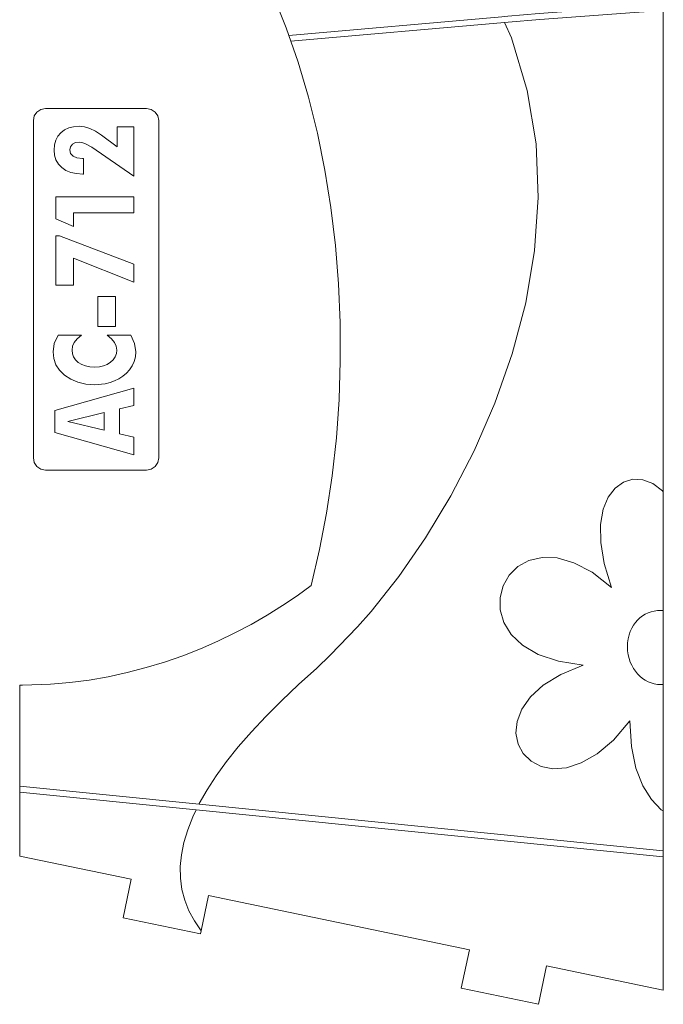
# Model space of a CAD drawing. Header units: millimetres. Extents: x -198 to 278, y -321 to 286.
# Tile 43 of 256: x 52 to 101, y 20 to 95. Entities that reach past the tile are written whole.
import ezdxf

# ---------------------------------------------------------------- set-up
doc = ezdxf.new("R2010")
doc.units = ezdxf.units.MM
doc.header["$MEASUREMENT"] = 0
doc.layers.add('Layer 1', color=7, linetype='Continuous')

msp = doc.modelspace()

# ---------------------------------------------------------------- linework, layer by layer
at = {"layer": 'Layer 1', "color": 175, "lineweight": 9}
for points, knots in [([(95.7889, 237.0389), (95.7889, 237.0389), (91.6057, 235.9957), (91.6057, 235.9957), (91.6057, 235.9957), (92.3536, 232.9967), (92.3536, 232.9967), (92.3536, 232.9967), (86.5394, 231.5467), (86.5394, 231.5467), (86.5394, 231.5467), (85.7915, 234.5456), (85.7915, 234.5456), (85.7915, 234.5456), (66.8653, 229.8256), (66.8653, 229.8256), (66.8653, 229.8256), (67.6132, 226.8266), (67.6132, 226.8266), (67.6132, 226.8266), (61.7705, 225.3695), (61.7705, 225.3695), (61.7705, 225.3695), (61.0648, 228.1991), (61.0648, 228.1991), (61.0648, 228.1991), (52.1346, 225.972), (52.1346, 225.972), (52.1346, 225.972), (52.1346, 214.706), (52.1346, 214.706), (52.1346, 214.706), (55.8825, 214.706), (55.8825, 214.706), (55.8825, 214.706), (55.8825, 209.2099), (55.8825, 209.2099), (55.8825, 209.2099), (52.1346, 209.2099), (52.1346, 209.2099), (52.1346, 209.2099), (52.1346, 200.4288), (52.1346, 200.4288), (52.1346, 200.4288), (52.353, 200.4288), (52.353, 200.4288), (52.353, 200.4288), (54.4738, 200.3631), (54.4738, 200.3631), (54.4738, 200.3631), (55.9146, 200.2629), (55.9146, 200.2629), (55.9146, 200.2629), (57.3355, 200.1088), (57.3355, 200.1088), (57.3355, 200.1088), (58.7352, 199.9021), (58.7352, 199.9021), (58.7352, 199.9021), (60.1125, 199.644), (60.1125, 199.644), (60.1125, 199.644), (61.4662, 199.3358), (61.4662, 199.3358), (61.4662, 199.3358), (62.795, 198.9786), (62.795, 198.9786), (62.795, 198.9786), (64.0978, 198.5737), (64.0978, 198.5737), (64.0978, 198.5737), (65.3732, 198.1223), (65.3732, 198.1223), (65.3732, 198.1223), (66.6201, 197.6256), (66.6201, 197.6256), (66.6201, 197.6256), (67.8372, 197.0848), (67.8372, 197.0848), (67.8372, 197.0848), (69.0233, 196.5011), (69.0233, 196.5011), (69.0233, 196.5011), (70.1772, 195.8758), (70.1772, 195.8758), (70.1772, 195.8758), (71.2976, 195.2101), (71.2976, 195.2101), (71.2976, 195.2101), (72.3833, 194.5051), (72.3833, 194.5051), (72.3833, 194.5051), (73.4331, 193.7622), (73.4331, 193.7622), (73.4331, 193.7622), (73.7565, 192.5746), (73.7565, 192.5746), (73.7565, 192.5746), (74.0619, 191.3662), (74.0619, 191.3662), (74.0619, 191.3662), (74.3491, 190.1377), (74.3491, 190.1377), (74.3491, 190.1377), (74.6175, 188.8901), (74.6175, 188.8901), (74.6175, 188.8901), (74.8668, 187.6241), (74.8668, 187.6241), (74.8668, 187.6241), (75.0966, 186.3404), (75.0966, 186.3404), (75.0966, 186.3404), (75.3065, 185.0401), (75.3065, 185.0401), (75.3065, 185.0401), (75.496, 183.7237), (75.496, 183.7237), (75.496, 183.7237), (75.6647, 182.3923), (75.6647, 182.3923), (75.6647, 182.3923), (75.8123, 181.0465), (75.8123, 181.0465), (75.8123, 181.0465), (75.9383, 179.6871), (75.9383, 179.6871), (75.9383, 179.6871), (76.0423, 178.3151), (76.0423, 178.3151), (76.0423, 178.3151), (76.1239, 176.9312), (76.1239, 176.9312), (76.1239, 176.9312), (76.1827, 175.5361), (76.1827, 175.5361), (76.1827, 175.5361), (76.2183, 174.1308), (76.2183, 174.1308), (76.2183, 174.1308), (76.2302, 172.7161), (76.2302, 172.7161), (76.2302, 172.7161), (76.2183, 171.2861), (76.2183, 171.2861), (76.2183, 171.2861), (76.1827, 169.8695), (76.1827, 169.8695), (76.1827, 169.8695), (76.1239, 168.4667), (76.1239, 168.4667), (76.1239, 168.4667), (76.0423, 167.0781), (76.0423, 167.0781), (76.0423, 167.0781), (75.9383, 165.7041), (75.9383, 165.7041), (75.9383, 165.7041), (75.8123, 164.3451), (75.8123, 164.3451), (75.8123, 164.3451), (75.6647, 163.0015), (75.6647, 163.0015), (75.6647, 163.0015), (75.496, 161.6738), (75.496, 161.6738), (75.496, 161.6738), (75.3065, 160.3622), (75.3065, 160.3622), (75.3065, 160.3622), (75.0966, 159.0673), (75.0966, 159.0673), (75.0966, 159.0673), (74.8668, 157.7895), (74.8668, 157.7895), (74.8668, 157.7895), (74.6175, 156.529), (74.6175, 156.529), (74.6175, 156.529), (74.3491, 155.2865), (74.3491, 155.2865), (74.3491, 155.2865), (74.0619, 154.0622), (74.0619, 154.0622), (74.0619, 154.0622), (73.7565, 152.8565), (73.7565, 152.8565), (73.7565, 152.8565), (73.4331, 151.6699), (73.4331, 151.6699), (73.4331, 151.6699), (72.3823, 150.927), (72.3823, 150.927), (72.3823, 150.927), (71.2938, 150.222), (71.2938, 150.222), (71.2938, 150.222), (70.1692, 149.5563), (70.1692, 149.5563), (70.1692, 149.5563), (69.0102, 148.931), (69.0102, 148.931), (69.0102, 148.931), (67.8184, 148.3473), (67.8184, 148.3473), (67.8184, 148.3473), (66.5955, 147.8065), (66.5955, 147.8065), (66.5955, 147.8065), (65.3431, 147.3098), (65.3431, 147.3098), (65.3431, 147.3098), (64.0628, 146.8584), (64.0628, 146.8584), (64.0628, 146.8584), (62.7563, 146.4535), (62.7563, 146.4535), (62.7563, 146.4535), (61.4252, 146.0963), (61.4252, 146.0963), (61.4252, 146.0963), (60.0712, 145.7881), (60.0712, 145.7881), (60.0712, 145.7881), (58.6959, 145.53), (58.6959, 145.53), (58.6959, 145.53), (57.3009, 145.3233), (57.3009, 145.3233), (57.3009, 145.3233), (55.8878, 145.1693), (55.8878, 145.1693), (55.8878, 145.1693), (54.4584, 145.069), (54.4584, 145.069), (54.4584, 145.069), (52.353, 145.0031), (52.353, 145.0031), (52.353, 145.0031), (52.1346, 145.0031), (52.1346, 145.0031), (52.1346, 145.0031), (52.1346, 125.6173), (52.1346, 125.6173), (52.1346, 125.6173), (55.8811, 125.6173), (55.8811, 125.6173), (55.8811, 125.6173), (55.8811, 120.1212), (55.8811, 120.1212), (55.8811, 120.1212), (52.1346, 120.1212), (52.1346, 120.1212), (52.1346, 120.1212), (52.1346, 100.7366), (52.1346, 100.7366), (52.1346, 100.7366), (52.353, 100.7366), (52.353, 100.7366), (52.353, 100.7366), (54.4702, 100.7231), (54.4702, 100.7231), (54.4702, 100.7231), (55.7258, 100.6972), (55.7258, 100.6972), (55.7258, 100.6972), (56.9666, 100.6504), (56.9666, 100.6504), (56.9666, 100.6504), (58.1918, 100.5798), (58.1918, 100.5798), (58.1918, 100.5798), (59.4006, 100.4828), (59.4006, 100.4828), (59.4006, 100.4828), (60.5923, 100.3565), (60.5923, 100.3565), (60.5923, 100.3565), (61.7659, 100.1979), (61.7659, 100.1979), (61.7659, 100.1979), (62.9207, 100.0044), (62.9207, 100.0044), (62.9207, 100.0044), (64.0557, 99.7729), (64.0557, 99.7729), (64.0557, 99.7729), (65.1704, 99.5008), (65.1704, 99.5008), (65.1704, 99.5008), (66.2637, 99.1852), (66.2637, 99.1852), (66.2637, 99.1852), (67.3348, 98.8231), (67.3348, 98.8231), (67.3348, 98.8231), (68.3831, 98.4119), (68.3831, 98.4119), (68.3831, 98.4119), (69.4075, 97.9485), (69.4075, 97.9485), (69.4075, 97.9485), (70.4074, 97.4303), (70.4074, 97.4303), (70.4074, 97.4303), (71.3326, 96.8835), (71.3326, 96.8835), (71.3326, 96.8835), (72.3926, 94.2706), (72.3926, 94.2706), (72.3926, 94.2706), (72.587, 93.7115), (72.587, 93.7115), (72.587, 93.7115), (72.7422, 93.2653), (72.7422, 93.2653), (72.7422, 93.2653), (73.292, 91.6844), (73.292, 91.6844), (73.292, 91.6844), (74.0802, 89.015), (74.0802, 89.015), (74.0802, 89.015), (74.7573, 86.2736), (74.7573, 86.2736), (74.7573, 86.2736), (75.3236, 83.4717), (75.3236, 83.4717), (75.3236, 83.4717), (75.7791, 80.6205), (75.7791, 80.6205), (75.7791, 80.6205), (76.124, 77.7314), (76.124, 77.7314), (76.124, 77.7314), (76.3584, 74.816), (76.3584, 74.816), (76.3584, 74.816), (76.4824, 71.8853), (76.4824, 71.8853), (76.4824, 71.8853), (76.4962, 68.9509), (76.4962, 68.9509), (76.4962, 68.9509), (76.3999, 66.024), (76.3999, 66.024), (76.3999, 66.024), (76.1937, 63.116), (76.1937, 63.116), (76.1937, 63.116), (75.8777, 60.2384), (75.8777, 60.2384), (75.8777, 60.2384), (75.452, 57.4023), (75.452, 57.4023), (75.452, 57.4023), (74.9168, 54.6193), (74.9168, 54.6193), (74.9168, 54.6193), (74.2722, 51.9006), (74.2722, 51.9006), (74.2722, 51.9006), (73.213, 51.1169), (73.213, 51.1169), (73.213, 51.1169), (72.1006, 50.3601), (72.1006, 50.3601), (72.1006, 50.3601), (70.9388, 49.6333), (70.9388, 49.6333), (70.9388, 49.6333), (69.7313, 48.9396), (69.7313, 48.9396), (69.7313, 48.9396), (68.4817, 48.2821), (68.4817, 48.2821), (68.4817, 48.2821), (67.1937, 47.6641), (67.1937, 47.6641), (67.1937, 47.6641), (65.871, 47.0884), (65.871, 47.0884), (65.871, 47.0884), (64.5173, 46.5583), (64.5173, 46.5583), (64.5173, 46.5583), (63.1363, 46.077), (63.1363, 46.077), (63.1363, 46.077), (61.7317, 45.6473), (61.7317, 45.6473), (61.7317, 45.6473), (60.3071, 45.2726), (60.3071, 45.2726), (60.3071, 45.2726), (58.8663, 44.9559), (58.8663, 44.9559), (58.8663, 44.9559), (57.4129, 44.7004), (57.4129, 44.7004), (57.4129, 44.7004), (55.9506, 44.509), (55.9506, 44.509), (55.9506, 44.509), (54.4832, 44.385), (54.4832, 44.385), (54.4832, 44.385), (52.353, 44.3073), (52.353, 44.3073), (52.353, 44.3073), (52.1346, 44.3073), (52.1346, 44.3073), (52.1346, 44.3073), (52.1346, 36.6465), (52.1346, 36.6465), (52.1346, 36.6465), (52.1346, 36.1862), (52.1346, 36.1862), (52.1346, 36.1862), (52.1346, 31.3301), (52.1346, 31.3301), (52.1346, 31.3301), (60.6127, 29.5632), (60.6127, 29.5632), (60.6127, 29.5632), (60.001, 26.6282), (60.001, 26.6282), (60.001, 26.6282), (65.871, 25.4048), (65.871, 25.4048), (65.871, 25.4048), (65.922, 25.6496), (65.922, 25.6496), (65.922, 25.6496), (66.4827, 28.3399), (66.4827, 28.3399), (66.4827, 28.3399), (86.2998, 24.2099), (86.2998, 24.2099), (86.2998, 24.2099), (85.6892, 21.2802), (85.6892, 21.2802), (85.6892, 21.2802), (91.5592, 20.0569), (91.5592, 20.0569), (91.5592, 20.0569), (92.1698, 22.9865), (92.1698, 22.9865), (92.1698, 22.9865), (101.0373, 21.1385), (101.0373, 21.1385), (101.0373, 21.1385), (101.0373, 31.2564), (101.0373, 31.2564), (101.0373, 31.2564), (101.0373, 31.7167), (101.0373, 31.7167), (101.0373, 31.7167), (101.0373, 34.7511), (101.0373, 34.7511), (101.0373, 34.7511), (101.0373, 44.3642), (101.0373, 44.3642), (101.0373, 44.3642), (101.0373, 49.9855), (101.0373, 49.9855), (101.0373, 49.9855), (101.0373, 59.0189), (101.0373, 59.0189), (101.0371, 118.795), (101.0373, 178.5714), (101.0373, 238.3478), (101.0373, 238.3478), (95.7889, 237.0389), (95.7889, 237.0389)], [0, 0, 0, 0, 0.0063291, 0.0063291, 0.0063291, 0.0126582, 0.0126582, 0.0126582, 0.0189873, 0.0189873, 0.0189873, 0.0253165, 0.0253165, 0.0253165, 0.0316456, 0.0316456, 0.0316456, 0.0379747, 0.0379747, 0.0379747, 0.0443038, 0.0443038, 0.0443038, 0.0506329, 0.0506329, 0.0506329, 0.056962, 0.056962, 0.056962, 0.0632911, 0.0632911, 0.0632911, 0.0696203, 0.0696203, 0.0696203, 0.0759494, 0.0759494, 0.0759494, 0.0822785, 0.0822785, 0.0822785, 0.0886076, 0.0886076, 0.0886076, 0.0949367, 0.0949367, 0.0949367, 0.1012658, 0.1012658, 0.1012658, 0.1075949, 0.1075949, 0.1075949, 0.1139241, 0.1139241, 0.1139241, 0.1202532, 0.1202532, 0.1202532, 0.1265823, 0.1265823, 0.1265823, 0.1329114, 0.1329114, 0.1329114, 0.1392405, 0.1392405, 0.1392405, 0.1455696, 0.1455696, 0.1455696, 0.1518987, 0.1518987, 0.1518987, 0.1582278, 0.1582278, 0.1582278, 0.164557, 0.164557, 0.164557, 0.1708861, 0.1708861, 0.1708861, 0.1772152, 0.1772152, 0.1772152, 0.1835443, 0.1835443, 0.1835443, 0.1898734, 0.1898734, 0.1898734, 0.1962025, 0.1962025, 0.1962025, 0.2025316, 0.2025316, 0.2025316, 0.2088608, 0.2088608, 0.2088608, 0.2151899, 0.2151899, 0.2151899, 0.221519, 0.221519, 0.221519, 0.2278481, 0.2278481, 0.2278481, 0.2341772, 0.2341772, 0.2341772, 0.2405063, 0.2405063, 0.2405063, 0.2468354, 0.2468354, 0.2468354, 0.2531646, 0.2531646, 0.2531646, 0.2594937, 0.2594937, 0.2594937, 0.2658228, 0.2658228, 0.2658228, 0.2721519, 0.2721519, 0.2721519, 0.278481, 0.278481, 0.278481, 0.2848101, 0.2848101, 0.2848101, 0.2911392, 0.2911392, 0.2911392, 0.2974684, 0.2974684, 0.2974684, 0.3037975, 0.3037975, 0.3037975, 0.3101266, 0.3101266, 0.3101266, 0.3164557, 0.3164557, 0.3164557, 0.3227848, 0.3227848, 0.3227848, 0.3291139, 0.3291139, 0.3291139, 0.335443, 0.335443, 0.335443, 0.3417722, 0.3417722, 0.3417722, 0.3481013, 0.3481013, 0.3481013, 0.3544304, 0.3544304, 0.3544304, 0.3607595, 0.3607595, 0.3607595, 0.3670886, 0.3670886, 0.3670886, 0.3734177, 0.3734177, 0.3734177, 0.3797468, 0.3797468, 0.3797468, 0.3860759, 0.3860759, 0.3860759, 0.3924051, 0.3924051, 0.3924051, 0.3987342, 0.3987342, 0.3987342, 0.4050633, 0.4050633, 0.4050633, 0.4113924, 0.4113924, 0.4113924, 0.4177215, 0.4177215, 0.4177215, 0.4240506, 0.4240506, 0.4240506, 0.4303797, 0.4303797, 0.4303797, 0.4367089, 0.4367089, 0.4367089, 0.443038, 0.443038, 0.443038, 0.4493671, 0.4493671, 0.4493671, 0.4556962, 0.4556962, 0.4556962, 0.4620253, 0.4620253, 0.4620253, 0.4683544, 0.4683544, 0.4683544, 0.4746835, 0.4746835, 0.4746835, 0.4810127, 0.4810127, 0.4810127, 0.4873418, 0.4873418, 0.4873418, 0.4936709, 0.4936709, 0.4936709, 0.5, 0.5, 0.5, 0.5063291, 0.5063291, 0.5063291, 0.5126582, 0.5126582, 0.5126582, 0.5189873, 0.5189873, 0.5189873, 0.5253165, 0.5253165, 0.5253165, 0.5316456, 0.5316456, 0.5316456, 0.5379747, 0.5379747, 0.5379747, 0.5443038, 0.5443038, 0.5443038, 0.5506329, 0.5506329, 0.5506329, 0.556962, 0.556962, 0.556962, 0.5632911, 0.5632911, 0.5632911, 0.5696203, 0.5696203, 0.5696203, 0.5759494, 0.5759494, 0.5759494, 0.5822785, 0.5822785, 0.5822785, 0.5886076, 0.5886076, 0.5886076, 0.5949367, 0.5949367, 0.5949367, 0.6012658, 0.6012658, 0.6012658, 0.6075949, 0.6075949, 0.6075949, 0.6139241, 0.6139241, 0.6139241, 0.6202532, 0.6202532, 0.6202532, 0.6265823, 0.6265823, 0.6265823, 0.6329114, 0.6329114, 0.6329114, 0.6392405, 0.6392405, 0.6392405, 0.6455696, 0.6455696, 0.6455696, 0.6518987, 0.6518987, 0.6518987, 0.6582278, 0.6582278, 0.6582278, 0.664557, 0.664557, 0.664557, 0.6708861, 0.6708861, 0.6708861, 0.6772152, 0.6772152, 0.6772152, 0.6835443, 0.6835443, 0.6835443, 0.6898734, 0.6898734, 0.6898734, 0.6962025, 0.6962025, 0.6962025, 0.7025316, 0.7025316, 0.7025316, 0.7088608, 0.7088608, 0.7088608, 0.7151899, 0.7151899, 0.7151899, 0.721519, 0.721519, 0.721519, 0.7278481, 0.7278481, 0.7278481, 0.7341772, 0.7341772, 0.7341772, 0.7405063, 0.7405063, 0.7405063, 0.7468354, 0.7468354, 0.7468354, 0.7531646, 0.7531646, 0.7531646, 0.7594937, 0.7594937, 0.7594937, 0.7658228, 0.7658228, 0.7658228, 0.7721519, 0.7721519, 0.7721519, 0.778481, 0.778481, 0.778481, 0.7848101, 0.7848101, 0.7848101, 0.7911392, 0.7911392, 0.7911392, 0.7974684, 0.7974684, 0.7974684, 0.8037975, 0.8037975, 0.8037975, 0.8101266, 0.8101266, 0.8101266, 0.8164557, 0.8164557, 0.8164557, 0.8227848, 0.8227848, 0.8227848, 0.8291139, 0.8291139, 0.8291139, 0.835443, 0.835443, 0.835443, 0.8417722, 0.8417722, 0.8417722, 0.8481013, 0.8481013, 0.8481013, 0.8544304, 0.8544304, 0.8544304, 0.8607595, 0.8607595, 0.8607595, 0.8670886, 0.8670886, 0.8670886, 0.8734177, 0.8734177, 0.8734177, 0.8797468, 0.8797468, 0.8797468, 0.8860759, 0.8860759, 0.8860759, 0.8924051, 0.8924051, 0.8924051, 0.8987342, 0.8987342, 0.8987342, 0.9050633, 0.9050633, 0.9050633, 0.9113924, 0.9113924, 0.9113924, 0.9177215, 0.9177215, 0.9177215, 0.9240506, 0.9240506, 0.9240506, 0.9303797, 0.9303797, 0.9303797, 0.9367089, 0.9367089, 0.9367089, 0.943038, 0.943038, 0.943038, 0.9493671, 0.9493671, 0.9493671, 0.9556962, 0.9556962, 0.9556962, 0.9620253, 0.9620253, 0.9620253, 0.9683544, 0.9683544, 0.9683544, 0.9746835, 0.9746835, 0.9746835, 0.9810127, 0.9810127, 0.9810127, 0.9873418, 0.9873418, 0.9873418, 0.9936709, 0.9936709, 0.9936709, 1, 1, 1, 1]), ([(61.7795, 88.1507), (61.7795, 88.1507), (54.0914, 88.1507), (54.0914, 88.1507), (54.0914, 88.1507), (53.7409, 88.081), (53.7409, 88.081), (53.7409, 88.081), (53.4437, 87.8824), (53.4437, 87.8824), (53.4437, 87.8824), (53.2451, 87.5852), (53.2451, 87.5852), (53.2451, 87.5852), (53.1754, 87.2347), (53.1754, 87.2347), (53.1754, 87.2347), (53.1754, 61.5862), (53.1754, 61.5862), (53.1754, 61.5862), (53.2451, 61.2356), (53.2451, 61.2356), (53.2451, 61.2356), (53.4437, 60.9384), (53.4437, 60.9384), (53.4437, 60.9384), (53.7409, 60.7399), (53.7409, 60.7399), (53.7409, 60.7399), (54.0914, 60.6701), (54.0914, 60.6701), (54.0914, 60.6701), (61.7795, 60.6701), (61.7795, 60.6701), (61.7795, 60.6701), (62.1301, 60.7399), (62.1301, 60.7399), (62.1301, 60.7399), (62.4272, 60.9384), (62.4272, 60.9384), (62.4272, 60.9384), (62.6258, 61.2356), (62.6258, 61.2356), (62.6258, 61.2356), (62.6955, 61.5862), (62.6955, 61.5862), (62.6955, 61.5862), (62.6955, 87.2347), (62.6955, 87.2347), (62.6955, 87.2347), (62.6258, 87.5852), (62.6258, 87.5852), (62.6258, 87.5852), (62.4272, 87.8824), (62.4272, 87.8824), (62.4272, 87.8824), (62.1301, 88.081), (62.1301, 88.081), (62.1301, 88.081), (61.7795, 88.1507), (61.7795, 88.1507)], [0, 0, 0, 0, 0.05, 0.05, 0.05, 0.1, 0.1, 0.1, 0.15, 0.15, 0.15, 0.2, 0.2, 0.2, 0.25, 0.25, 0.25, 0.3, 0.3, 0.3, 0.35, 0.35, 0.35, 0.4, 0.4, 0.4, 0.45, 0.45, 0.45, 0.5, 0.5, 0.5, 0.55, 0.55, 0.55, 0.6, 0.6, 0.6, 0.65, 0.65, 0.65, 0.7, 0.7, 0.7, 0.75, 0.75, 0.75, 0.8, 0.8, 0.8, 0.85, 0.85, 0.85, 0.9, 0.9, 0.9, 0.95, 0.95, 0.95, 1, 1, 1, 1])]:
    msp.add_open_spline(points, degree=3, knots=knots, dxfattribs=at)
at = {"layer": 'Layer 1', "color": 240, "lineweight": 9}
for points, knots in [([(89.2551, 94.7061), (89.2551, 94.7061), (91.6513, 94.9178), (91.6513, 94.9178), (91.6513, 94.9178), (94.0496, 95.1057), (94.0496, 95.1057), (94.0496, 95.1057), (96.4489, 95.2828), (96.4489, 95.2828), (96.4489, 95.2828), (98.8489, 95.4539), (98.8489, 95.4539), (98.8489, 95.4539), (101.0373, 95.5965), (101.0373, 95.5965), (101.0373, 95.5965), (101.0373, 96.0554), (101.0373, 96.0554), (101.0373, 96.0554), (98.8177, 95.9109), (98.8177, 95.9109), (98.8177, 95.9109), (96.4158, 95.7396), (96.4158, 95.7396), (96.4158, 95.7396), (94.0149, 95.5624), (94.0149, 95.5624), (94.0149, 95.5624), (91.6133, 95.3742), (91.6133, 95.3742), (91.6133, 95.3742), (89.2151, 95.1624), (89.2151, 95.1624), (89.2151, 95.1624), (88.7626, 95.1229), (88.7626, 95.1229), (88.7626, 95.1229), (72.587, 93.7115), (72.587, 93.7115), (72.587, 93.7115), (72.7422, 93.2653), (72.7422, 93.2653), (72.7422, 93.2653), (88.9649, 94.6808), (88.9649, 94.6808), (88.9649, 94.6808), (89.2551, 94.7061), (89.2551, 94.7061)], [0, 0, 0, 0, 0.0625, 0.0625, 0.0625, 0.125, 0.125, 0.125, 0.1875, 0.1875, 0.1875, 0.25, 0.25, 0.25, 0.3125, 0.3125, 0.3125, 0.375, 0.375, 0.375, 0.4375, 0.4375, 0.4375, 0.5, 0.5, 0.5, 0.5625, 0.5625, 0.5625, 0.625, 0.625, 0.625, 0.6875, 0.6875, 0.6875, 0.75, 0.75, 0.75, 0.8125, 0.8125, 0.8125, 0.875, 0.875, 0.875, 0.9375, 0.9375, 0.9375, 1, 1, 1, 1]), ([(88.9649, 94.6808), (88.9649, 94.6808), (89.493, 93.527), (89.493, 93.527), (89.493, 93.527), (90.7034, 89.5124), (90.7034, 89.5124), (90.7034, 89.5124), (91.3685, 85.4586), (91.3685, 85.4586), (91.3685, 85.4586), (91.5376, 81.398), (91.5376, 81.398), (91.5376, 81.398), (91.2598, 77.3634), (91.2598, 77.3634), (91.2598, 77.3634), (90.5842, 73.3873), (90.5842, 73.3873), (90.5842, 73.3873), (89.56, 69.5021), (89.56, 69.5021), (89.56, 69.5021), (88.2364, 65.7406), (88.2364, 65.7406), (88.2364, 65.7406), (86.6624, 62.1354), (86.6624, 62.1354), (86.6624, 62.1354), (84.8872, 58.7189), (84.8872, 58.7189), (84.8872, 58.7189), (82.9599, 55.5238), (82.9599, 55.5238), (82.9599, 55.5238), (80.9297, 52.5827), (80.9297, 52.5827), (80.9297, 52.5827), (78.8457, 49.9281), (78.8457, 49.9281), (78.8457, 49.9281), (77.8013, 48.7604), (77.8013, 48.7604), (77.8013, 48.7604), (75.7349, 46.6009), (75.7349, 46.6009), (75.7349, 46.6009), (74.7128, 45.609), (74.7128, 45.609), (74.7128, 45.609), (73.3182, 44.3584), (73.3182, 44.3584), (73.3182, 44.3584), (72.0242, 43.1344), (72.0242, 43.1344), (72.0242, 43.1344), (70.8307, 41.9369), (70.8307, 41.9369), (70.8307, 41.9369), (69.7377, 40.7661), (69.7377, 40.7661), (69.7377, 40.7661), (68.7452, 39.6219), (68.7452, 39.6219), (68.7452, 39.6219), (67.8533, 38.5042), (67.8533, 38.5042), (67.8533, 38.5042), (67.0619, 37.4132), (67.0619, 37.4132), (67.0619, 37.4132), (66.371, 36.3487), (66.371, 36.3487), (66.371, 36.3487), (65.7806, 35.3108), (65.7806, 35.3108), (65.7806, 35.3108), (65.7622, 35.2727), (65.7622, 35.2727)], [0, 0, 0, 0, 0.0384615, 0.0384615, 0.0384615, 0.0769231, 0.0769231, 0.0769231, 0.1153846, 0.1153846, 0.1153846, 0.1538462, 0.1538462, 0.1538462, 0.1923077, 0.1923077, 0.1923077, 0.2307692, 0.2307692, 0.2307692, 0.2692308, 0.2692308, 0.2692308, 0.3076923, 0.3076923, 0.3076923, 0.3461538, 0.3461538, 0.3461538, 0.3846154, 0.3846154, 0.3846154, 0.4230769, 0.4230769, 0.4230769, 0.4615385, 0.4615385, 0.4615385, 0.5, 0.5, 0.5, 0.5384615, 0.5384615, 0.5384615, 0.5769231, 0.5769231, 0.5769231, 0.6153846, 0.6153846, 0.6153846, 0.6538462, 0.6538462, 0.6538462, 0.6923077, 0.6923077, 0.6923077, 0.7307692, 0.7307692, 0.7307692, 0.7692308, 0.7692308, 0.7692308, 0.8076923, 0.8076923, 0.8076923, 0.8461538, 0.8461538, 0.8461538, 0.8846154, 0.8846154, 0.8846154, 0.9230769, 0.9230769, 0.9230769, 0.9615385, 0.9615385, 0.9615385, 1, 1, 1, 1]), ([(56.2347, 86.7663), (56.2347, 86.7663), (55.8675, 86.6745), (55.8675, 86.6745), (55.8675, 86.6745), (55.5433, 86.5215), (55.5433, 86.5215), (55.5433, 86.5215), (55.2621, 86.3074), (55.2621, 86.3074), (55.2621, 86.3074), (55.0348, 86.0416), (55.0348, 86.0416), (55.0348, 86.0416), (54.8724, 85.734), (54.8724, 85.734), (54.8724, 85.734), (54.775, 85.3844), (54.775, 85.3844), (54.775, 85.3844), (54.7425, 84.9929), (54.7425, 84.9929), (54.7425, 84.9929), (54.7791, 84.5927), (54.7791, 84.5927), (54.7791, 84.5927), (54.8888, 84.2372), (54.8888, 84.2372), (54.8888, 84.2372), (55.0716, 83.9263), (55.0716, 83.9263), (55.0716, 83.9263), (55.3275, 83.66), (55.3275, 83.66), (55.3275, 83.66), (55.6471, 83.4465), (55.6471, 83.4465), (55.6471, 83.4465), (56.0209, 83.2941), (56.0209, 83.2941), (56.0209, 83.2941), (56.4489, 83.2026), (56.4489, 83.2026), (56.4489, 83.2026), (56.9312, 83.1721), (56.9312, 83.1721), (56.9312, 83.1721), (56.9721, 83.1721), (56.9721, 83.1721), (56.9721, 83.1721), (56.9721, 84.3524), (56.9721, 84.3524), (56.9721, 84.3524), (56.8984, 84.3524), (56.8984, 84.3524), (56.8984, 84.3524), (56.4873, 84.3948), (56.4873, 84.3948), (56.4873, 84.3948), (56.1866, 84.5218), (56.1866, 84.5218), (56.1866, 84.5218), (56.0025, 84.7276), (56.0025, 84.7276), (56.0025, 84.7276), (55.9412, 85.0063), (55.9412, 85.0063), (55.9412, 85.0063), (55.9908, 85.2456), (55.9908, 85.2456), (55.9908, 85.2456), (56.1396, 85.4338), (56.1396, 85.4338), (56.1396, 85.4338), (56.3671, 85.5558), (56.3671, 85.5558), (56.3671, 85.5558), (56.653, 85.5965), (56.653, 85.5965), (56.653, 85.5965), (56.8652, 85.5726), (56.8652, 85.5726), (56.8652, 85.5726), (57.0928, 85.5009), (57.0928, 85.5009), (57.0928, 85.5009), (57.6184, 85.2041), (57.6184, 85.2041), (57.6184, 85.2041), (60.8012, 83.0011), (60.8012, 83.0011), (60.8012, 83.0011), (60.8012, 86.75), (60.8012, 86.75), (60.8012, 86.75), (59.5289, 86.75), (59.5289, 86.75), (59.5289, 86.75), (59.5289, 85.2477), (59.5289, 85.2477), (59.5289, 85.2477), (58.3384, 86.133), (58.3384, 86.133), (58.3384, 86.133), (57.8828, 86.4381), (57.8828, 86.4381), (57.8828, 86.4381), (57.465, 86.6427), (57.465, 86.6427), (57.465, 86.6427), (57.0605, 86.7584), (57.0605, 86.7584), (57.0605, 86.7584), (56.6448, 86.7969), (56.6448, 86.7969), (56.6448, 86.7969), (56.2347, 86.7663), (56.2347, 86.7663)], [0, 0, 0, 0, 0.025641, 0.025641, 0.025641, 0.0512821, 0.0512821, 0.0512821, 0.0769231, 0.0769231, 0.0769231, 0.1025641, 0.1025641, 0.1025641, 0.1282051, 0.1282051, 0.1282051, 0.1538462, 0.1538462, 0.1538462, 0.1794872, 0.1794872, 0.1794872, 0.2051282, 0.2051282, 0.2051282, 0.2307692, 0.2307692, 0.2307692, 0.2564103, 0.2564103, 0.2564103, 0.2820513, 0.2820513, 0.2820513, 0.3076923, 0.3076923, 0.3076923, 0.3333333, 0.3333333, 0.3333333, 0.3589744, 0.3589744, 0.3589744, 0.3846154, 0.3846154, 0.3846154, 0.4102564, 0.4102564, 0.4102564, 0.4358974, 0.4358974, 0.4358974, 0.4615385, 0.4615385, 0.4615385, 0.4871795, 0.4871795, 0.4871795, 0.5128205, 0.5128205, 0.5128205, 0.5384615, 0.5384615, 0.5384615, 0.5641026, 0.5641026, 0.5641026, 0.5897436, 0.5897436, 0.5897436, 0.6153846, 0.6153846, 0.6153846, 0.6410256, 0.6410256, 0.6410256, 0.6666667, 0.6666667, 0.6666667, 0.6923077, 0.6923077, 0.6923077, 0.7179487, 0.7179487, 0.7179487, 0.7435897, 0.7435897, 0.7435897, 0.7692308, 0.7692308, 0.7692308, 0.7948718, 0.7948718, 0.7948718, 0.8205128, 0.8205128, 0.8205128, 0.8461538, 0.8461538, 0.8461538, 0.8717949, 0.8717949, 0.8717949, 0.8974359, 0.8974359, 0.8974359, 0.9230769, 0.9230769, 0.9230769, 0.9487179, 0.9487179, 0.9487179, 0.974359, 0.974359, 0.974359, 1, 1, 1, 1]), ([(60.8012, 81.4485), (60.8012, 81.4485), (54.8693, 81.4485), (54.8693, 81.4485), (54.8693, 81.4485), (54.8693, 79.7518), (54.8693, 79.7518), (54.8693, 79.7518), (56.2275, 79.1751), (56.2275, 79.1751), (56.2275, 79.1751), (56.2275, 80.228), (56.2275, 80.228), (56.2275, 80.228), (60.8012, 80.228), (60.8012, 80.228), (60.8012, 80.228), (60.8012, 81.4485), (60.8012, 81.4485)], [0, 0, 0, 0, 0.1666667, 0.1666667, 0.1666667, 0.3333333, 0.3333333, 0.3333333, 0.5, 0.5, 0.5, 0.6666667, 0.6666667, 0.6666667, 0.8333333, 0.8333333, 0.8333333, 1, 1, 1, 1]), ([(60.8012, 76.3249), (60.8012, 76.3249), (55.1557, 78.4608), (55.1557, 78.4608), (55.1557, 78.4608), (54.8693, 78.4608), (54.8693, 78.4608), (54.8693, 78.4608), (54.8693, 74.712), (54.8693, 74.712), (54.8693, 74.712), (56.2112, 74.712), (56.2112, 74.712), (56.2112, 74.712), (56.2112, 76.7842), (56.2112, 76.7842), (56.2112, 76.7842), (60.8012, 74.9401), (60.8012, 74.9401), (60.8012, 74.9401), (60.8012, 76.3249), (60.8012, 76.3249)], [0, 0, 0, 0, 0.1428571, 0.1428571, 0.1428571, 0.2857143, 0.2857143, 0.2857143, 0.4285714, 0.4285714, 0.4285714, 0.5714286, 0.5714286, 0.5714286, 0.7142857, 0.7142857, 0.7142857, 0.8571429, 0.8571429, 0.8571429, 1, 1, 1, 1]), ([(59.4103, 73.8603), (59.4103, 73.8603), (58.0766, 73.8603), (58.0766, 73.8603), (58.0766, 73.8603), (58.0766, 71.5801), (58.0766, 71.5801), (58.0766, 71.5801), (59.4103, 71.5801), (59.4103, 71.5801), (59.4103, 71.5801), (59.4103, 73.8603), (59.4103, 73.8603)], [0, 0, 0, 0, 0.25, 0.25, 0.25, 0.5, 0.5, 0.5, 0.75, 0.75, 0.75, 1, 1, 1, 1]), ([(56.8289, 70.9229), (56.8289, 70.9229), (55.0452, 70.9229), (55.0452, 70.9229), (55.0452, 70.9229), (54.763, 70.2892), (54.763, 70.2892), (54.763, 70.2892), (54.6689, 69.6521), (54.6689, 69.6521), (54.6689, 69.6521), (54.7231, 69.1403), (54.7231, 69.1403), (54.7231, 69.1403), (54.8857, 68.6779), (54.8857, 68.6779), (54.8857, 68.6779), (55.1577, 68.2626), (55.1577, 68.2626), (55.1577, 68.2626), (55.5402, 67.8916), (55.5402, 67.8916), (55.5402, 67.8916), (56.0245, 67.5693), (56.0245, 67.5693), (56.0245, 67.5693), (56.5609, 67.34), (56.5609, 67.34), (56.5609, 67.34), (57.1546, 67.2029), (57.1546, 67.2029), (57.1546, 67.2029), (57.8107, 67.1573), (57.8107, 67.1573), (57.8107, 67.1573), (58.6228, 67.2294), (58.6228, 67.2294), (58.6228, 67.2294), (58.9966, 67.3195), (58.9966, 67.3195), (58.9966, 67.3195), (59.3489, 67.4456), (59.3489, 67.4456), (59.3489, 67.4456), (59.6759, 67.6062), (59.6759, 67.6062), (59.6759, 67.6062), (59.9738, 67.7994), (59.9738, 67.7994), (59.9738, 67.7994), (60.2425, 68.0253), (60.2425, 68.0253), (60.2425, 68.0253), (60.4821, 68.2839), (60.4821, 68.2839), (60.4821, 68.2839), (60.6892, 68.5828), (60.6892, 68.5828), (60.6892, 68.5828), (60.8359, 68.9093), (60.8359, 68.9093), (60.8359, 68.9093), (60.9234, 69.2652), (60.9234, 69.2652), (60.9234, 69.2652), (60.9525, 69.6521), (60.9525, 69.6521), (60.9525, 69.6521), (60.8584, 70.2892), (60.8584, 70.2892), (60.8584, 70.2892), (60.5762, 70.9229), (60.5762, 70.9229), (60.5762, 70.9229), (58.7884, 70.9229), (58.7884, 70.9229), (58.7884, 70.9229), (59.1142, 70.6484), (59.1142, 70.6484), (59.1142, 70.6484), (59.3387, 70.3747), (59.3387, 70.3747), (59.3387, 70.3747), (59.4691, 70.0917), (59.4691, 70.0917), (59.4691, 70.0917), (59.5125, 69.7895), (59.5125, 69.7895), (59.5125, 69.7895), (59.4829, 69.5203), (59.4829, 69.5203), (59.4829, 69.5203), (59.3939, 69.2761), (59.3939, 69.2761), (59.3939, 69.2761), (59.2456, 69.0568), (59.2456, 69.0568), (59.2456, 69.0568), (59.038, 68.8624), (59.038, 68.8624), (59.038, 68.8624), (58.7854, 68.7032), (58.7854, 68.7032), (58.7854, 68.7032), (58.5021, 68.5895), (58.5021, 68.5895), (58.5021, 68.5895), (58.1881, 68.5213), (58.1881, 68.5213), (58.1881, 68.5213), (57.8434, 68.4985), (57.8434, 68.4985), (57.8434, 68.4985), (57.4751, 68.5209), (57.4751, 68.5209), (57.4751, 68.5209), (57.1434, 68.5878), (57.1434, 68.5878), (57.1434, 68.5878), (56.8482, 68.6994), (56.8482, 68.6994), (56.8482, 68.6994), (56.5896, 68.8557), (56.5896, 68.8557), (56.5896, 68.8557), (56.3793, 69.0479), (56.3793, 69.0479), (56.3793, 69.0479), (56.2291, 69.2677), (56.2291, 69.2677), (56.2291, 69.2677), (56.1389, 69.5149), (56.1389, 69.5149), (56.1389, 69.5149), (56.1089, 69.7895), (56.1089, 69.7895), (56.1089, 69.7895), (56.1524, 70.0917), (56.1524, 70.0917), (56.1524, 70.0917), (56.2827, 70.3747), (56.2827, 70.3747), (56.2827, 70.3747), (56.5062, 70.6484), (56.5062, 70.6484), (56.5062, 70.6484), (56.8289, 70.9229), (56.8289, 70.9229)], [0, 0, 0, 0, 0.0204082, 0.0204082, 0.0204082, 0.0408163, 0.0408163, 0.0408163, 0.0612245, 0.0612245, 0.0612245, 0.0816327, 0.0816327, 0.0816327, 0.1020408, 0.1020408, 0.1020408, 0.122449, 0.122449, 0.122449, 0.1428571, 0.1428571, 0.1428571, 0.1632653, 0.1632653, 0.1632653, 0.1836735, 0.1836735, 0.1836735, 0.2040816, 0.2040816, 0.2040816, 0.2244898, 0.2244898, 0.2244898, 0.244898, 0.244898, 0.244898, 0.2653061, 0.2653061, 0.2653061, 0.2857143, 0.2857143, 0.2857143, 0.3061224, 0.3061224, 0.3061224, 0.3265306, 0.3265306, 0.3265306, 0.3469388, 0.3469388, 0.3469388, 0.3673469, 0.3673469, 0.3673469, 0.3877551, 0.3877551, 0.3877551, 0.4081633, 0.4081633, 0.4081633, 0.4285714, 0.4285714, 0.4285714, 0.4489796, 0.4489796, 0.4489796, 0.4693878, 0.4693878, 0.4693878, 0.4897959, 0.4897959, 0.4897959, 0.5102041, 0.5102041, 0.5102041, 0.5306122, 0.5306122, 0.5306122, 0.5510204, 0.5510204, 0.5510204, 0.5714286, 0.5714286, 0.5714286, 0.5918367, 0.5918367, 0.5918367, 0.6122449, 0.6122449, 0.6122449, 0.6326531, 0.6326531, 0.6326531, 0.6530612, 0.6530612, 0.6530612, 0.6734694, 0.6734694, 0.6734694, 0.6938776, 0.6938776, 0.6938776, 0.7142857, 0.7142857, 0.7142857, 0.7346939, 0.7346939, 0.7346939, 0.755102, 0.755102, 0.755102, 0.7755102, 0.7755102, 0.7755102, 0.7959184, 0.7959184, 0.7959184, 0.8163265, 0.8163265, 0.8163265, 0.8367347, 0.8367347, 0.8367347, 0.8571429, 0.8571429, 0.8571429, 0.877551, 0.877551, 0.877551, 0.8979592, 0.8979592, 0.8979592, 0.9183673, 0.9183673, 0.9183673, 0.9387755, 0.9387755, 0.9387755, 0.9591837, 0.9591837, 0.9591837, 0.9795918, 0.9795918, 0.9795918, 1, 1, 1, 1]), ([(60.8012, 66.8957), (60.8012, 66.8957), (54.8121, 65.199), (54.8121, 65.199), (54.8121, 65.199), (54.8121, 63.5224), (54.8121, 63.5224), (54.8121, 63.5224), (60.8012, 61.829), (60.8012, 61.829), (60.8012, 61.829), (60.8012, 63.1602), (60.8012, 63.1602), (60.8012, 63.1602), (59.7293, 63.4151), (59.7293, 63.4151), (59.7293, 63.4151), (59.7293, 65.3163), (59.7293, 65.3163), (59.7293, 65.3163), (60.8012, 65.5645), (60.8012, 65.5645), (60.8012, 65.5645), (60.8012, 66.8957), (60.8012, 66.8957)], [0, 0, 0, 0, 0.125, 0.125, 0.125, 0.25, 0.25, 0.25, 0.375, 0.375, 0.375, 0.5, 0.5, 0.5, 0.625, 0.625, 0.625, 0.75, 0.75, 0.75, 0.875, 0.875, 0.875, 1, 1, 1, 1]), ([(55.7816, 64.3674), (55.7816, 64.3674), (58.5634, 65.0347), (58.5634, 65.0347), (58.5634, 65.0347), (58.5634, 63.7035), (58.5634, 63.7035), (58.5634, 63.7035), (55.7816, 64.3674), (55.7816, 64.3674)], [0, 0, 0, 0, 0.3333333, 0.3333333, 0.3333333, 0.6666667, 0.6666667, 0.6666667, 1, 1, 1, 1]), ([(98.4333, 48.1321), (98.4333, 48.1321), (98.5226, 48.3978), (98.5226, 48.3978), (98.5226, 48.3978), (98.6338, 48.6447), (98.6338, 48.6447), (98.6338, 48.6447), (98.7652, 48.8722), (98.7652, 48.8722), (98.7652, 48.8722), (98.9151, 49.0799), (98.9151, 49.0799), (98.9151, 49.0799), (99.082, 49.2675), (99.082, 49.2675), (99.082, 49.2675), (99.2642, 49.4346), (99.2642, 49.4346), (99.2642, 49.4346), (99.4601, 49.5807), (99.4601, 49.5807), (99.4601, 49.5807), (99.6679, 49.7054), (99.6679, 49.7054), (99.6679, 49.7054), (99.8862, 49.8084), (99.8862, 49.8084), (99.8862, 49.8084), (100.1132, 49.8892), (100.1132, 49.8892), (100.1132, 49.8892), (100.3473, 49.9474), (100.3473, 49.9474), (100.3473, 49.9474), (100.5868, 49.9826), (100.5868, 49.9826), (100.5868, 49.9826), (100.8302, 49.9945), (100.8302, 49.9945), (100.8302, 49.9945), (101.0373, 49.9855), (101.0373, 49.9855), (101.0373, 49.9855), (101.0373, 59.0189), (101.0373, 59.0189), (101.0373, 59.0189), (100.974, 59.094), (100.974, 59.094), (100.974, 59.094), (100.2375, 59.6377), (100.2375, 59.6377), (100.2375, 59.6377), (99.4749, 59.9262), (99.4749, 59.9262), (99.4749, 59.9262), (98.7207, 59.9637), (98.7207, 59.9637), (98.7207, 59.9637), (98.0091, 59.7546), (98.0091, 59.7546), (98.0091, 59.7546), (97.3745, 59.3031), (97.3745, 59.3031), (97.3745, 59.3031), (96.8509, 58.6137), (96.8509, 58.6137), (96.8509, 58.6137), (96.4729, 57.6906), (96.4729, 57.6906), (96.4729, 57.6906), (96.2745, 56.5382), (96.2745, 56.5382), (96.2745, 56.5382), (96.2902, 55.1608), (96.2902, 55.1608), (96.2902, 55.1608), (96.5542, 53.5627), (96.5542, 53.5627), (96.5542, 53.5627), (97.1007, 51.7483), (97.1007, 51.7483), (97.1007, 51.7483), (95.6334, 52.8938), (95.6334, 52.8938), (95.6334, 52.8938), (94.2514, 53.626), (94.2514, 53.626), (94.2514, 53.626), (92.9746, 53.9901), (92.9746, 53.9901), (92.9746, 53.9901), (91.8227, 54.0315), (91.8227, 54.0315), (91.8227, 54.0315), (90.8156, 53.7954), (90.8156, 53.7954), (90.8156, 53.7954), (89.9731, 53.3271), (89.9731, 53.3271), (89.9731, 53.3271), (89.3149, 52.672), (89.3149, 52.672), (89.3149, 52.672), (88.861, 51.8752), (88.861, 51.8752), (88.861, 51.8752), (88.631, 50.9822), (88.631, 50.9822), (88.631, 50.9822), (88.6448, 50.0383), (88.6448, 50.0383), (88.6448, 50.0383), (88.9222, 49.0886), (88.9222, 49.0886), (88.9222, 49.0886), (89.483, 48.1786), (89.483, 48.1786), (89.483, 48.1786), (90.347, 47.3535), (90.347, 47.3535), (90.347, 47.3535), (91.534, 46.6586), (91.534, 46.6586), (91.534, 46.6586), (93.0639, 46.1392), (93.0639, 46.1392), (93.0639, 46.1392), (94.9563, 45.8406), (94.9563, 45.8406), (94.9563, 45.8406), (93.2476, 45.1327), (93.2476, 45.1327), (93.2476, 45.1327), (91.9154, 44.3141), (91.9154, 44.3141), (91.9154, 44.3141), (90.9342, 43.4211), (90.9342, 43.4211), (90.9342, 43.4211), (90.2784, 42.4901), (90.2784, 42.4901), (90.2784, 42.4901), (89.9226, 41.5575), (89.9226, 41.5575), (89.9226, 41.5575), (89.8412, 40.6597), (89.8412, 40.6597), (89.8412, 40.6597), (90.0086, 39.8329), (90.0086, 39.8329), (90.0086, 39.8329), (90.3994, 39.1137), (90.3994, 39.1137), (90.3994, 39.1137), (90.9878, 38.5383), (90.9878, 38.5383), (90.9878, 38.5383), (91.7486, 38.1432), (91.7486, 38.1432), (91.7486, 38.1432), (92.656, 37.9647), (92.656, 37.9647), (92.656, 37.9647), (93.6845, 38.0392), (93.6845, 38.0392), (93.6845, 38.0392), (94.8086, 38.403), (94.8086, 38.403), (94.8086, 38.403), (96.0028, 39.0926), (96.0028, 39.0926), (96.0028, 39.0926), (97.2416, 40.1443), (97.2416, 40.1443), (97.2416, 40.1443), (98.4993, 41.5945), (98.4993, 41.5945), (98.4993, 41.5945), (98.6215, 39.6546), (98.6215, 39.6546), (98.6215, 39.6546), (98.9615, 38.0181), (98.9615, 38.0181), (98.9615, 38.0181), (99.4789, 36.6766), (99.4789, 36.6766), (99.4789, 36.6766), (100.1338, 35.6219), (100.1338, 35.6219), (100.1338, 35.6219), (100.886, 34.8457), (100.886, 34.8457), (100.886, 34.8457), (101.0373, 34.7511), (101.0373, 34.7511), (101.0373, 34.7511), (101.0373, 44.3642), (101.0373, 44.3642), (101.0373, 44.3642), (100.8302, 44.3637), (100.8302, 44.3637), (100.8302, 44.3637), (100.5868, 44.3776), (100.5868, 44.3776), (100.5868, 44.3776), (100.3473, 44.4185), (100.3473, 44.4185), (100.3473, 44.4185), (100.1132, 44.4854), (100.1132, 44.4854), (100.1132, 44.4854), (99.8862, 44.5772), (99.8862, 44.5772), (99.8862, 44.5772), (99.6679, 44.6927), (99.6679, 44.6927), (99.6679, 44.6927), (99.4601, 44.831), (99.4601, 44.831), (99.4601, 44.831), (99.2642, 44.9909), (99.2642, 44.9909), (99.2642, 44.9909), (99.082, 45.1714), (99.082, 45.1714), (99.082, 45.1714), (98.9151, 45.3713), (98.9151, 45.3713), (98.9151, 45.3713), (98.7652, 45.5897), (98.7652, 45.5897), (98.7652, 45.5897), (98.6338, 45.8253), (98.6338, 45.8253), (98.6338, 45.8253), (98.5226, 46.0772), (98.5226, 46.0772), (98.5226, 46.0772), (98.4333, 46.3442), (98.4333, 46.3442), (98.4333, 46.3442), (98.3674, 46.6252), (98.3674, 46.6252), (98.3674, 46.6252), (98.3267, 46.9193), (98.3267, 46.9193), (98.3267, 46.9193), (98.3128, 47.2252), (98.3128, 47.2252), (98.3128, 47.2252), (98.3267, 47.5454), (98.3267, 47.5454), (98.3267, 47.5454), (98.3674, 47.8478), (98.3674, 47.8478), (98.3674, 47.8478), (98.4333, 48.1321), (98.4333, 48.1321)], [0, 0, 0, 0, 0.0116279, 0.0116279, 0.0116279, 0.0232558, 0.0232558, 0.0232558, 0.0348837, 0.0348837, 0.0348837, 0.0465116, 0.0465116, 0.0465116, 0.0581395, 0.0581395, 0.0581395, 0.0697674, 0.0697674, 0.0697674, 0.0813953, 0.0813953, 0.0813953, 0.0930233, 0.0930233, 0.0930233, 0.1046512, 0.1046512, 0.1046512, 0.1162791, 0.1162791, 0.1162791, 0.127907, 0.127907, 0.127907, 0.1395349, 0.1395349, 0.1395349, 0.1511628, 0.1511628, 0.1511628, 0.1627907, 0.1627907, 0.1627907, 0.1744186, 0.1744186, 0.1744186, 0.1860465, 0.1860465, 0.1860465, 0.1976744, 0.1976744, 0.1976744, 0.2093023, 0.2093023, 0.2093023, 0.2209302, 0.2209302, 0.2209302, 0.2325581, 0.2325581, 0.2325581, 0.244186, 0.244186, 0.244186, 0.255814, 0.255814, 0.255814, 0.2674419, 0.2674419, 0.2674419, 0.2790698, 0.2790698, 0.2790698, 0.2906977, 0.2906977, 0.2906977, 0.3023256, 0.3023256, 0.3023256, 0.3139535, 0.3139535, 0.3139535, 0.3255814, 0.3255814, 0.3255814, 0.3372093, 0.3372093, 0.3372093, 0.3488372, 0.3488372, 0.3488372, 0.3604651, 0.3604651, 0.3604651, 0.372093, 0.372093, 0.372093, 0.3837209, 0.3837209, 0.3837209, 0.3953488, 0.3953488, 0.3953488, 0.4069767, 0.4069767, 0.4069767, 0.4186047, 0.4186047, 0.4186047, 0.4302326, 0.4302326, 0.4302326, 0.4418605, 0.4418605, 0.4418605, 0.4534884, 0.4534884, 0.4534884, 0.4651163, 0.4651163, 0.4651163, 0.4767442, 0.4767442, 0.4767442, 0.4883721, 0.4883721, 0.4883721, 0.5, 0.5, 0.5, 0.5116279, 0.5116279, 0.5116279, 0.5232558, 0.5232558, 0.5232558, 0.5348837, 0.5348837, 0.5348837, 0.5465116, 0.5465116, 0.5465116, 0.5581395, 0.5581395, 0.5581395, 0.5697674, 0.5697674, 0.5697674, 0.5813953, 0.5813953, 0.5813953, 0.5930233, 0.5930233, 0.5930233, 0.6046512, 0.6046512, 0.6046512, 0.6162791, 0.6162791, 0.6162791, 0.627907, 0.627907, 0.627907, 0.6395349, 0.6395349, 0.6395349, 0.6511628, 0.6511628, 0.6511628, 0.6627907, 0.6627907, 0.6627907, 0.6744186, 0.6744186, 0.6744186, 0.6860465, 0.6860465, 0.6860465, 0.6976744, 0.6976744, 0.6976744, 0.7093023, 0.7093023, 0.7093023, 0.7209302, 0.7209302, 0.7209302, 0.7325581, 0.7325581, 0.7325581, 0.744186, 0.744186, 0.744186, 0.755814, 0.755814, 0.755814, 0.7674419, 0.7674419, 0.7674419, 0.7790698, 0.7790698, 0.7790698, 0.7906977, 0.7906977, 0.7906977, 0.8023256, 0.8023256, 0.8023256, 0.8139535, 0.8139535, 0.8139535, 0.8255814, 0.8255814, 0.8255814, 0.8372093, 0.8372093, 0.8372093, 0.8488372, 0.8488372, 0.8488372, 0.8604651, 0.8604651, 0.8604651, 0.872093, 0.872093, 0.872093, 0.8837209, 0.8837209, 0.8837209, 0.8953488, 0.8953488, 0.8953488, 0.9069767, 0.9069767, 0.9069767, 0.9186047, 0.9186047, 0.9186047, 0.9302326, 0.9302326, 0.9302326, 0.9418605, 0.9418605, 0.9418605, 0.9534884, 0.9534884, 0.9534884, 0.9651163, 0.9651163, 0.9651163, 0.9767442, 0.9767442, 0.9767442, 0.9883721, 0.9883721, 0.9883721, 1, 1, 1, 1]), ([(101.0373, 44.3642), (101.0373, 44.3642), (101.0373, 49.9855), (101.0373, 49.9855), (101.0373, 49.9855), (100.8302, 49.9945), (100.8302, 49.9945), (100.8302, 49.9945), (100.5868, 49.9826), (100.5868, 49.9826), (100.5868, 49.9826), (100.3473, 49.9474), (100.3473, 49.9474), (100.3473, 49.9474), (100.1132, 49.8892), (100.1132, 49.8892), (100.1132, 49.8892), (99.8862, 49.8084), (99.8862, 49.8084), (99.8862, 49.8084), (99.6679, 49.7054), (99.6679, 49.7054), (99.6679, 49.7054), (99.4601, 49.5807), (99.4601, 49.5807), (99.4601, 49.5807), (99.2642, 49.4346), (99.2642, 49.4346), (99.2642, 49.4346), (99.082, 49.2675), (99.082, 49.2675), (99.082, 49.2675), (98.9151, 49.0799), (98.9151, 49.0799), (98.9151, 49.0799), (98.7652, 48.8722), (98.7652, 48.8722), (98.7652, 48.8722), (98.6338, 48.6447), (98.6338, 48.6447), (98.6338, 48.6447), (98.5226, 48.3978), (98.5226, 48.3978), (98.5226, 48.3978), (98.4333, 48.1321), (98.4333, 48.1321), (98.4333, 48.1321), (98.3674, 47.8478), (98.3674, 47.8478), (98.3674, 47.8478), (98.3267, 47.5454), (98.3267, 47.5454), (98.3267, 47.5454), (98.3128, 47.2252), (98.3128, 47.2252), (98.3128, 47.2252), (98.3267, 46.9193), (98.3267, 46.9193), (98.3267, 46.9193), (98.3674, 46.6252), (98.3674, 46.6252), (98.3674, 46.6252), (98.4333, 46.3442), (98.4333, 46.3442), (98.4333, 46.3442), (98.5226, 46.0772), (98.5226, 46.0772), (98.5226, 46.0772), (98.6338, 45.8253), (98.6338, 45.8253), (98.6338, 45.8253), (98.7652, 45.5897), (98.7652, 45.5897), (98.7652, 45.5897), (98.9151, 45.3713), (98.9151, 45.3713), (98.9151, 45.3713), (99.082, 45.1714), (99.082, 45.1714), (99.082, 45.1714), (99.2642, 44.9909), (99.2642, 44.9909), (99.2642, 44.9909), (99.4601, 44.831), (99.4601, 44.831), (99.4601, 44.831), (99.6679, 44.6927), (99.6679, 44.6927), (99.6679, 44.6927), (99.8862, 44.5772), (99.8862, 44.5772), (99.8862, 44.5772), (100.1132, 44.4854), (100.1132, 44.4854), (100.1132, 44.4854), (100.3473, 44.4185), (100.3473, 44.4185), (100.3473, 44.4185), (100.5868, 44.3776), (100.5868, 44.3776), (100.5868, 44.3776), (100.8302, 44.3637), (100.8302, 44.3637), (100.8302, 44.3637), (101.0373, 44.3642), (101.0373, 44.3642)], [0, 0, 0, 0, 0.0285714, 0.0285714, 0.0285714, 0.0571429, 0.0571429, 0.0571429, 0.0857143, 0.0857143, 0.0857143, 0.1142857, 0.1142857, 0.1142857, 0.1428571, 0.1428571, 0.1428571, 0.1714286, 0.1714286, 0.1714286, 0.2, 0.2, 0.2, 0.2285714, 0.2285714, 0.2285714, 0.2571429, 0.2571429, 0.2571429, 0.2857143, 0.2857143, 0.2857143, 0.3142857, 0.3142857, 0.3142857, 0.3428571, 0.3428571, 0.3428571, 0.3714286, 0.3714286, 0.3714286, 0.4, 0.4, 0.4, 0.4285714, 0.4285714, 0.4285714, 0.4571429, 0.4571429, 0.4571429, 0.4857143, 0.4857143, 0.4857143, 0.5142857, 0.5142857, 0.5142857, 0.5428571, 0.5428571, 0.5428571, 0.5714286, 0.5714286, 0.5714286, 0.6, 0.6, 0.6, 0.6285714, 0.6285714, 0.6285714, 0.6571429, 0.6571429, 0.6571429, 0.6857143, 0.6857143, 0.6857143, 0.7142857, 0.7142857, 0.7142857, 0.7428571, 0.7428571, 0.7428571, 0.7714286, 0.7714286, 0.7714286, 0.8, 0.8, 0.8, 0.8285714, 0.8285714, 0.8285714, 0.8571429, 0.8571429, 0.8571429, 0.8857143, 0.8857143, 0.8857143, 0.9142857, 0.9142857, 0.9142857, 0.9428571, 0.9428571, 0.9428571, 0.9714286, 0.9714286, 0.9714286, 1, 1, 1, 1]), ([(65.7622, 35.2727), (65.7622, 35.2727), (52.1346, 36.6465), (52.1346, 36.6465), (52.1346, 36.6465), (52.1346, 36.1862), (52.1346, 36.1862), (52.1346, 36.1862), (65.5496, 34.8338), (65.5496, 34.8338), (65.5496, 34.8338), (101.0373, 31.2564), (101.0373, 31.2564), (101.0373, 31.2564), (101.0373, 31.7167), (101.0373, 31.7167), (101.0373, 31.7167), (65.7622, 35.2727), (65.7622, 35.2727)], [0, 0, 0, 0, 0.1666667, 0.1666667, 0.1666667, 0.3333333, 0.3333333, 0.3333333, 0.5, 0.5, 0.5, 0.6666667, 0.6666667, 0.6666667, 0.8333333, 0.8333333, 0.8333333, 1, 1, 1, 1]), ([(65.5496, 34.8338), (65.5496, 34.8338), (65.2908, 34.2996), (65.2908, 34.2996), (65.2908, 34.2996), (64.9016, 33.3149), (64.9016, 33.3149), (64.9016, 33.3149), (64.6128, 32.3568), (64.6128, 32.3568), (64.6128, 32.3568), (64.4246, 31.4253), (64.4246, 31.4253), (64.4246, 31.4253), (64.3369, 30.5204), (64.3369, 30.5204), (64.3369, 30.5204), (64.3498, 29.6421), (64.3498, 29.6421), (64.3498, 29.6421), (64.4631, 28.7904), (64.4631, 28.7904), (64.4631, 28.7904), (64.677, 27.9653), (64.677, 27.9653), (64.677, 27.9653), (64.9915, 27.1668), (64.9915, 27.1668), (64.9915, 27.1668), (65.4065, 26.3949), (65.4065, 26.3949), (65.4065, 26.3949), (65.922, 25.6496), (65.922, 25.6496)], [0, 0, 0, 0, 0.0909091, 0.0909091, 0.0909091, 0.1818182, 0.1818182, 0.1818182, 0.2727273, 0.2727273, 0.2727273, 0.3636364, 0.3636364, 0.3636364, 0.4545455, 0.4545455, 0.4545455, 0.5454545, 0.5454545, 0.5454545, 0.6363636, 0.6363636, 0.6363636, 0.7272727, 0.7272727, 0.7272727, 0.8181818, 0.8181818, 0.8181818, 0.9090909, 0.9090909, 0.9090909, 1, 1, 1, 1])]:
    msp.add_open_spline(points, degree=3, knots=knots, dxfattribs=at)

doc.saveas('drawing.dxf')
